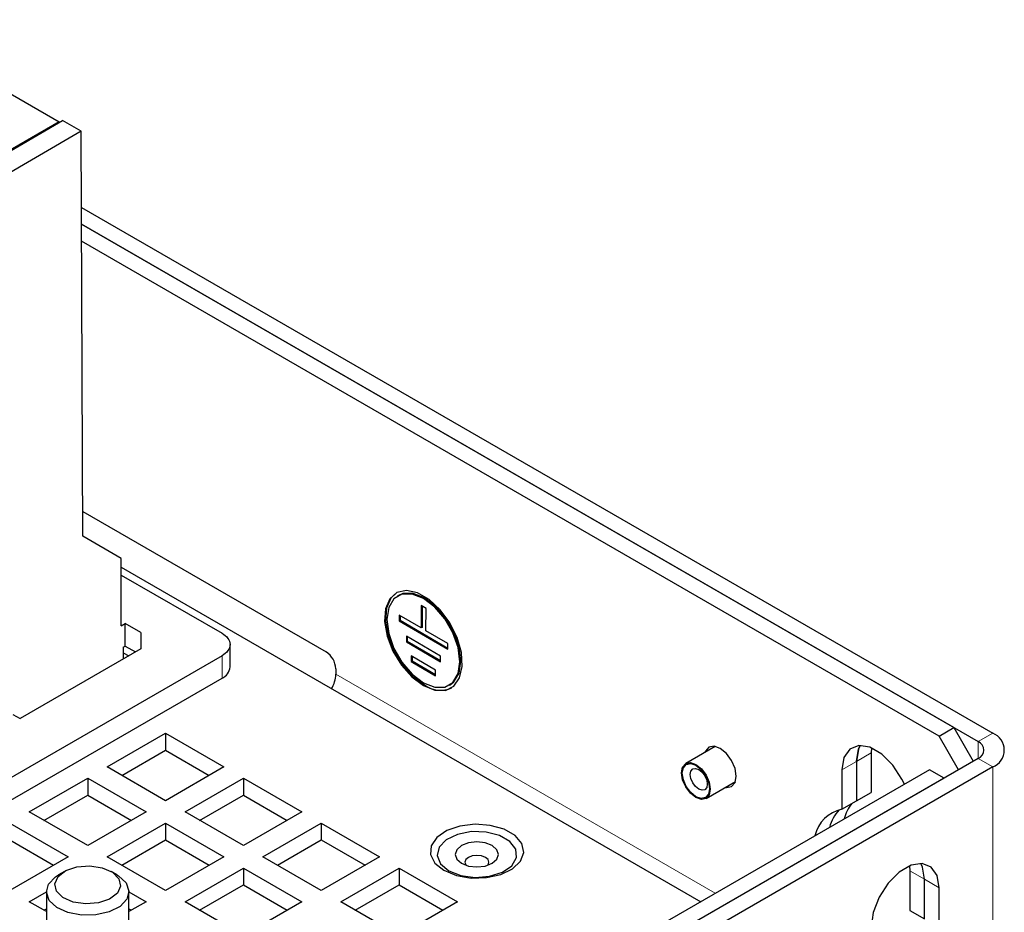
# Model space of a CAD drawing. Header units: millimetres. Extents: x 5 to 418, y 2 to 292.
# Tile 16 of 22: x 287 to 306, y 202 to 219. Entities that reach past the tile are written whole.
import ezdxf

# ---------------------------------------------------------------- set-up
doc = ezdxf.new("R2010")
doc.units = ezdxf.units.MM

msp = doc.modelspace()

# ---------------------------------------------------------------- linework, layer by layer
at = {"color": 7, "linetype": 'Continuous', "lineweight": 25}
for p, q in [((284.2684, 219.0832), (287.7003, 217.1021)), ((281.7358, 213.6425), (287.7702, 217.1262)), ((288.1285, 216.9193), (287.7702, 217.1262)), ((287.7003, 217.1021), (283.8714, 214.8917)), ((287.7002, 217.0858), (287.7003, 217.1021)), ((288.1285, 216.9193), (286.3396, 215.8866)), ((288.1641, 209.0703), (288.1285, 216.9193)), ((288.1352, 215.4453), (305.7921, 205.2521)), ((288.1367, 215.1179), (305.5093, 205.0889)), ((305.0379, 205.361), (288.1367, 215.1179)), ((304.755, 205.1977), (288.1382, 214.7905)), ((288.1619, 209.5509), (292.8757, 206.8297)), ((288.9053, 208.6422), (288.1641, 209.0703)), ((288.9073, 207.3352), (288.9053, 208.6422)), ((288.9056, 208.4684), (300.1345, 201.9861)), ((288.9058, 208.3168), (290.8588, 207.1894)), ((294.2802, 207.9245), (294.2613, 207.9137)), ((294.7171, 207.7266), (294.7151, 207.2923)), ((294.8114, 207.6716), (294.7171, 207.7266)), ((294.7359, 207.7157), (294.734, 207.3032)), ((294.8094, 207.2373), (294.8114, 207.6716)), ((294.2909, 207.5398), (294.2904, 207.4312)), ((294.3092, 207.4421), (294.2904, 207.4312)), ((294.2904, 207.4312), (295.2332, 206.8812)), ((294.7151, 207.2923), (294.2909, 207.5398)), ((294.3096, 207.5288), (294.3092, 207.4421)), ((294.3092, 207.4421), (295.2333, 206.903)), ((288.9073, 207.3352), (288.9827, 207.3788)), ((289.2865, 207.2034), (288.9827, 207.3788)), ((288.9834, 206.9429), (288.9827, 207.3788)), ((289.2865, 207.2034), (289.2865, 206.8859)), ((294.734, 207.3032), (294.7151, 207.2923)), ((295.2337, 206.9898), (294.8094, 207.2373)), ((294.4308, 207.1315), (294.4303, 207.0229)), ((294.4492, 207.0338), (294.4303, 207.0229)), ((294.4303, 207.0229), (295.0903, 206.6379)), ((295.0908, 206.7465), (294.4308, 207.1315)), ((294.4496, 207.1206), (294.4492, 207.0338)), ((294.4492, 207.0338), (295.0904, 206.6598)), ((289.2865, 206.8859), (286.9487, 205.5362)), ((288.9458, 206.9212), (288.9454, 206.6889)), ((288.9458, 206.9212), (288.9834, 206.9429)), ((288.9834, 206.9429), (289.1844, 206.8269)), ((291.015, 206.5362), (291.015, 206.9717)), ((295.2332, 206.8812), (295.2337, 206.9898)), ((290.8588, 206.754), (278.9606, 199.8852)), ((288.9456, 206.8124), (289.0525, 206.7507)), ((294.5236, 206.7508), (294.5231, 206.6422)), ((294.542, 206.6531), (294.5231, 206.6422)), ((294.5231, 206.6422), (294.9945, 206.3672)), ((294.995, 206.4758), (294.5236, 206.7508)), ((294.5424, 206.7398), (294.542, 206.6531)), ((294.542, 206.6531), (294.9946, 206.389)), ((295.0903, 206.6379), (295.0908, 206.7465)), ((293.0642, 206.5031), (293.0642, 206.3942)), ((294.9945, 206.3672), (294.995, 206.4758)), ((278.9606, 199.4498), (290.8588, 206.3185)), ((295.2612, 206.1816), (295.2801, 206.1924)), ((286.8072, 205.6179), (286.9487, 205.5362)), ((304.755, 205.1977), (305.0379, 205.361)), ((305.0379, 205.361), (305.415, 204.7079)), ((288.633, 204.5981), (289.7644, 205.2512)), ((289.7644, 205.2512), (290.8958, 204.5981)), ((289.7644, 205.2512), (289.7644, 204.9246)), ((305.1321, 204.5446), (304.755, 205.1977)), ((288.9159, 204.4348), (289.7644, 204.9246)), ((289.7644, 204.9246), (290.6129, 204.4348)), ((300.4144, 204.9961), (299.8444, 204.667)), ((303.4411, 204.9696), (303.4351, 204.8709)), ((305.5093, 204.7623), (287.8788, 194.5844)), ((303.4351, 204.8709), (303.4351, 204.1038)), ((304.5665, 204.5446), (287.973, 194.9654)), ((305.7921, 204.599), (288.1616, 194.4211)), ((289.7644, 203.945), (288.633, 204.5981)), ((290.8958, 204.5981), (289.7644, 203.945)), ((302.8694, 204.5443), (302.8694, 203.7773)), ((303.1523, 204.7076), (303.1523, 203.9405)), ((304.8493, 204.3813), (304.5665, 204.5446)), ((287.1245, 203.7273), (288.2559, 204.3804)), ((304.8493, 204.3813), (288.2559, 194.8021)), ((288.2559, 204.3804), (289.3873, 203.7273)), ((288.2559, 204.3804), (288.2559, 204.0538)), ((290.1415, 203.7273), (291.2729, 204.3804)), ((291.2729, 204.3804), (292.4043, 203.7273)), ((291.2729, 204.3804), (291.2729, 204.0538)), ((300.2377, 203.9857), (300.8077, 204.3148)), ((287.4074, 203.564), (288.2559, 204.0538)), ((288.2559, 204.0538), (289.1044, 203.564)), ((290.4244, 203.564), (291.2729, 204.0538)), ((291.2729, 204.0538), (292.1214, 203.564)), ((303.1523, 203.9405), (303.4351, 204.1038)), ((302.8694, 203.7773), (303.1523, 203.9405)), ((288.2559, 203.0742), (287.1245, 203.7273)), ((289.3873, 203.7273), (288.2559, 203.0742)), ((291.2729, 203.0742), (290.1415, 203.7273)), ((292.4043, 203.7273), (291.2729, 203.0742)), ((286.7474, 203.5096), (287.8788, 202.8564)), ((288.633, 202.8564), (289.7644, 203.5096)), ((289.7644, 203.5096), (290.8958, 202.8564)), ((289.7644, 203.5096), (289.7644, 203.183)), ((291.65, 202.8564), (292.7814, 203.5096)), ((292.7814, 203.5096), (293.9127, 202.8564)), ((292.7814, 203.5096), (292.7814, 203.183)), ((286.7474, 203.183), (287.5959, 202.6931)), ((288.9159, 202.6931), (289.7644, 203.183)), ((289.7644, 203.183), (290.6129, 202.6931)), ((291.9329, 202.6931), (292.7814, 203.183)), ((292.7814, 203.183), (293.6299, 202.6931)), ((287.8788, 202.8564), (286.7474, 202.2033)), ((289.7644, 202.2033), (288.633, 202.8564)), ((290.8958, 202.8564), (289.7644, 202.2033)), ((292.7814, 202.2033), (291.65, 202.8564)), ((293.9127, 202.8564), (292.7814, 202.2033)), ((290.1415, 201.9856), (291.2729, 202.6387)), ((291.2729, 202.6387), (292.4043, 201.9856)), ((291.2729, 202.6387), (291.2729, 202.3121)), ((293.1585, 201.9856), (294.2899, 202.6387)), ((294.2899, 202.6387), (295.4212, 201.9856)), ((294.2899, 202.6387), (294.2899, 202.3121)), ((304.1834, 202.6836), (304.1894, 202.5849)), ((287.8033, 202.5739), (287.6901, 202.5085)), ((288.8217, 202.5085), (288.7085, 202.5739)), ((304.1894, 202.5849), (304.1894, 201.8179)), ((290.4244, 201.8223), (291.2729, 202.3121)), ((291.2729, 202.3121), (292.1214, 201.8223)), ((293.4414, 201.8223), (294.2899, 202.3121)), ((294.2899, 202.3121), (295.1384, 201.8223)), ((304.4722, 201.6546), (304.4722, 202.4217)), ((304.755, 201.4913), (304.755, 202.2584)), ((287.1245, 201.9856), (287.4559, 202.1769)), ((287.4559, 202.182), (287.4559, 200.9128)), ((289.0559, 200.9128), (289.0559, 202.182)), ((289.0559, 202.1769), (289.3873, 201.9856)), ((287.4559, 201.7943), (287.1245, 201.9856)), ((289.3873, 201.9856), (289.0559, 201.7943)), ((291.2729, 201.3325), (290.1415, 201.9856)), ((292.4043, 201.9856), (291.2729, 201.3325)), ((294.2899, 201.3325), (293.1585, 201.9856)), ((295.4212, 201.9856), (294.2899, 201.3325)), ((287.4074, 201.8223), (287.4559, 201.8503)), ((289.0559, 201.8503), (289.1044, 201.8223)), ((304.1894, 201.8179), (304.4722, 201.6546))]:
    msp.add_line(p, q, dxfattribs=at)
at = {"color": 7, "linetype": 'Continuous', "lineweight": 18}
for p, q in [((290.8588, 206.754), (290.8588, 206.3185)), ((300.4173, 202.1493), (293.0642, 206.3942)), ((305.5093, 205.0889), (305.7921, 205.2521)), ((305.5093, 205.0889), (305.5093, 204.7623)), ((303.1523, 204.7076), (303.4351, 204.8709)), ((305.7921, 204.599), (305.5093, 204.7623)), ((302.8694, 204.5443), (303.1523, 204.7076)), ((305.7921, 204.599), (305.7921, 110.969)), ((304.1894, 202.5849), (304.4722, 202.4217)), ((304.755, 202.2584), (304.4722, 202.4217))]:
    msp.add_line(p, q, dxfattribs=at)
at = {"color": 7, "linetype": 'Continuous', "lineweight": 25, "flags": 128}
for points in [[(294.539, 206.3437), (294.7613, 206.1766), (294.9836, 206.087), (295.1862, 206.0827), (295.351, 206.1641), (295.4634, 206.3241), (295.5134, 206.5483), (295.4966, 206.8169), (295.4145, 207.106), (295.2743, 207.3899), (295.0885, 207.6434), (294.8737, 207.844), (294.6489, 207.9738), (294.434, 208.0213), (294.2483, 207.9822), (294.1081, 207.8602), (294.0259, 207.6659), (294.0091, 207.4167), (294.0592, 207.1347), (294.1716, 206.845), (294.3364, 206.5733), (294.539, 206.3437)], [(294.2468, 207.9823), (294.1269, 207.8711), (294.0448, 207.6768), (294.028, 207.4276), (294.078, 207.1456), (294.1904, 206.8559), (294.3552, 206.5841), (294.5578, 206.3546), (294.7801, 206.1875)], [(294.5428, 206.3972), (294.7613, 206.2311), (294.9798, 206.1449), (295.1769, 206.1471), (295.3333, 206.2374), (295.4338, 206.4071), (295.4684, 206.6394), (295.4338, 206.9117), (295.3333, 207.1973), (295.1769, 207.4683), (294.9798, 207.698), (294.7613, 207.8642), (294.5428, 207.9503), (294.3456, 207.9481), (294.1892, 207.8578), (294.0888, 207.6882), (294.0542, 207.4558), (294.0888, 207.1835), (294.1892, 206.8979), (294.3456, 206.627), (294.5428, 206.3972)], [(295.2801, 206.1924), (295.3522, 206.2483), (295.4526, 206.4179), (295.4872, 206.6503), (295.4526, 206.9226), (295.3522, 207.2082), (295.1958, 207.4792), (294.9986, 207.7089), (294.7801, 207.875), (294.5616, 207.9612), (294.3645, 207.959), (294.2802, 207.9245)], [(300.6105, 204.201), (300.6315, 204.1979), (300.7324, 204.2175), (300.7999, 204.2951), (300.8235, 204.4189), (300.7999, 204.5701), (300.7324, 204.7256), (300.6315, 204.8617), (300.5124, 204.9578), (300.3933, 204.9992), (300.2924, 204.9796), (300.225, 204.902), (300.2171, 204.8823)], [(304.0806, 204.2641), (304.035, 204.3613), (303.8594, 204.6328), (303.644, 204.8477), (303.4148, 204.98), (303.1994, 205.0138), (303.0238, 204.9451), (302.9092, 204.782), (302.8694, 204.5443)], [(303.2261, 205.0153), (303.1921, 204.9453), (303.1523, 204.7076)], [(303.1523, 204.7076), (303.1921, 204.9453), (303.2261, 205.0153)], [(300.1474, 203.9682), (300.041, 204.0052), (299.9346, 204.0911), (299.8443, 204.2128), (299.784, 204.3518), (299.7629, 204.487), (299.784, 204.5976), (299.8443, 204.667), (299.9346, 204.6846), (300.041, 204.6476), (300.1474, 204.5617), (300.2377, 204.44), (300.298, 204.301), (300.3191, 204.1658), (300.298, 204.0551), (300.2377, 203.9858), (300.1474, 203.9682)], [(300.1416, 203.9877), (300.041, 204.0227), (299.9404, 204.1039), (299.8551, 204.219), (299.7981, 204.3504), (299.778, 204.4782), (299.7981, 204.5829), (299.8551, 204.6485), (299.9404, 204.665), (300.041, 204.6301), (300.1416, 204.5489), (300.227, 204.4338), (300.284, 204.3023), (300.304, 204.1746), (300.284, 204.0699), (300.227, 204.0043), (300.1416, 203.9877)], [(300.1607, 204.1466), (300.0976, 204.1685), (300.0344, 204.2195), (299.9809, 204.2917), (299.9451, 204.3741), (299.9326, 204.4543), (299.9451, 204.52), (299.9809, 204.5611), (300.0344, 204.5715), (300.0976, 204.5496), (300.1607, 204.4986), (300.2142, 204.4264), (300.25, 204.344), (300.2626, 204.2638), (300.25, 204.1981), (300.2142, 204.157), (300.1607, 204.1466)], [(294.9838, 202.7354), (295.1573, 202.5952), (295.4002, 202.4951), (295.6862, 202.4459), (295.9844, 202.453), (296.2625, 202.5157), (296.4902, 202.627), (296.643, 202.775), (296.7043, 202.9437), (296.6673, 203.1147), (296.5363, 203.2694), (296.3252, 203.3913), (296.0571, 203.467), (295.7609, 203.4883), (295.4688, 203.4529), (295.2124, 203.3647), (295.0195, 203.2332), (294.911, 203.0727), (294.8987, 202.9006), (294.9838, 202.7354)], [(295.0909, 202.7221), (295.2515, 202.5868), (295.486, 202.4941), (295.7626, 202.4565), (296.0441, 202.4792), (296.2924, 202.559), (296.474, 202.6852), (296.5643, 202.8408), (296.5512, 203.0047), (296.4364, 203.1547), (296.2354, 203.2708), (295.9754, 203.337), (295.6915, 203.3446), (295.4221, 203.2925), (295.2034, 203.1877), (295.0651, 203.0443), (295.0259, 202.8818), (295.0909, 202.7221)], [(295.4103, 202.8097), (295.5014, 202.731), (295.6376, 202.6784), (295.7984, 202.66), (295.9591, 202.6784), (296.0953, 202.731), (296.1864, 202.8097), (296.2184, 202.9024), (296.1864, 202.9952), (296.0953, 203.0739), (295.9591, 203.1264), (295.7984, 203.1449), (295.6376, 203.1264), (295.5014, 203.0739), (295.4103, 202.9952), (295.3784, 202.9024), (295.4103, 202.8097)], [(296.0097, 202.6929), (296.0139, 202.6985), (296.0317, 202.75), (296.0139, 202.8016), (295.9634, 202.8453), (295.8877, 202.8745), (295.7984, 202.8847), (295.7091, 202.8745), (295.6334, 202.8453), (295.5828, 202.8016), (295.565, 202.75), (295.5828, 202.6985), (295.587, 202.6929)], [(288.5365, 202.6447), (288.7353, 202.5574), (288.8611, 202.4329), (288.8947, 202.29), (288.8311, 202.1506), (288.6799, 202.0359), (288.4642, 201.9633), (288.2167, 201.9439), (287.9752, 201.9806), (287.7765, 202.0679), (287.6507, 202.1924), (287.6171, 202.3353), (287.6807, 202.4747), (287.8319, 202.5894), (288.0476, 202.662), (288.2951, 202.6814), (288.5365, 202.6447)], [(304.755, 202.2584), (304.7152, 202.496), (304.6006, 202.6591), (304.4251, 202.7279), (304.2097, 202.6941), (303.9805, 202.5617), (303.7651, 202.3469), (303.5895, 202.0754), (303.4749, 201.78), (303.4351, 201.4964)], [(304.4722, 202.4217), (304.4324, 202.6593), (304.3984, 202.7293)], [(304.4722, 202.4217), (304.4324, 202.6593), (304.3984, 202.7293)], [(288.8217, 202.5085), (288.8551, 202.488), (289.0003, 202.3512), (289.0556, 202.194), (289.0145, 202.0354), (288.8819, 201.8945), (288.6738, 201.7882), (288.4153, 201.7294), (288.1375, 201.7253), (287.8741, 201.7762), (287.6566, 201.876), (287.5115, 202.0128), (287.4562, 202.17), (287.4973, 202.3286), (287.6299, 202.4696), (287.6901, 202.5085)]]:
    msp.add_lwpolyline(points, dxfattribs=at)
at = {"color": 7, "linetype": 'Continuous', "lineweight": 25}
for centre, radius, start, end in [((292.6548, 206.4845), 0.4098, 2.60574, 57.39513), ((290.7481, 206.5628), 0.2682, 294.37584, 354.30375), ((292.4874, 206.4139), 0.5771, 328.85912, 358.04385), ((295.091, 206.6079), 0.5228, 233.51446, 295.17485), ((305.6682, 204.9256), 0.3493, 290.78319, 69.21681), ((305.4473, 204.9256), 0.1746, 290.7826, 69.2174), ((303.0081, 203.1154), 0.6762, 101.83481, 167.29245), ((303.7072, 203.3819), 0.8201, 141.839, 165.24997), ((303.4047, 203.226), 0.7992, 137.45871, 165.39784)]:
    msp.add_arc(centre, radius, start, end, dxfattribs=at)
msp.add_open_spline([(290.8588, 207.1894), (290.9016, 207.1602), (290.9793, 207.1071), (291.0311, 206.9717), (290.9793, 206.8362), (290.9016, 206.7832), (290.8588, 206.754)], degree=3, knots=[0, 0, 0, 0, 0.275384, 0.5000068, 0.724616, 1, 1, 1, 1], dxfattribs=at)

doc.saveas('drawing.dxf')
